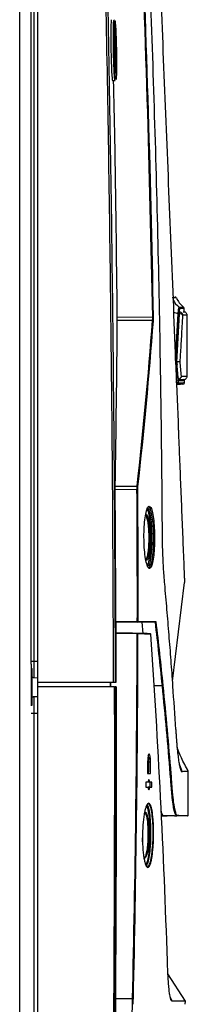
# Model space of a CAD drawing. Header units: millimetres. Extents: x 11 to 939, y -289 to 1138.
# Tile 37 of 86: x 394 to 419, y 389 to 535. Entities that reach past the tile are written whole.
import ezdxf

# ---------------------------------------------------------------- set-up
doc = ezdxf.new("R2010")
doc.units = ezdxf.units.MM

msp = doc.modelspace()

# ---------------------------------------------------------------- linework, layer by layer
at = {"color": 7, "linetype": 'Continuous', "lineweight": 25}
for p, q in [((393.59, 226.22), (393.59, 623.72)), ((396.21, 624.22), (396.21, 436.72)), ((395.3, 439.86), (395.3, 621.36)), ((395.68, 621.36), (395.68, 439.86)), ((407.63, 534.72), (407.64, 534.68)), ((407.37, 525.97), (407.74, 525.97)), ((417.98, 491.66), (417.97, 492.22)), ((408.07, 490.91), (413.32, 490.89)), ((413.32, 490.89), (413.39, 490.89)), ((418.42, 482.11), (418.42, 491.16)), ((413.3, 490.36), (408.07, 490.39)), ((417.85, 481.43), (417.85, 481.62)), ((417.87, 481.5), (417.85, 481.5)), ((418.05, 481.07), (418.05, 481.5)), ((407.76, 465.83), (411.01, 465.81)), ((410.99, 465.29), (407.76, 465.3)), ((412.7, 453.74), (412.74, 453.72)), ((416.27, 436.88), (418.04, 451.54)), ((407.86, 445.73), (411.04, 445.73)), ((411.74, 445.65), (407.86, 445.65)), ((411.04, 445.65), (407.87, 445.65)), ((413.71, 445.65), (411.74, 445.65)), ((407.84, 444.03), (411, 443.97)), ((395.36, 433.22), (395.36, 438.81)), ((395.39, 438.76), (395.39, 433.27)), ((395.68, 437.42), (396.21, 437.4)), ((407.51, 436.72), (396.21, 436.72)), ((396.21, 436.72), (396.21, 436.04)), ((407.02, 436.72), (407.02, 436.04)), ((407.11, 436.04), (407.11, 436.72)), ((396.21, 436.04), (396.21, 224.54)), ((407.67, 436.04), (396.21, 436.04)), ((395.68, 434.61), (396.21, 434.63)), ((395.68, 432.17), (395.68, 227.67)), ((412.67, 424.89), (412.57, 424.89)), ((412.79, 425.54), (412.61, 425.54)), ((417.26, 424.64), (417.68, 423.47)), ((418.56, 417), (418.56, 423.54)), ((412.87, 421.92), (412.65, 421.92)), ((412.86, 421.17), (412.64, 421.17)), ((414.61, 416.93), (415.48, 416.93)), ((416.57, 416.93), (416.91, 416.93)), ((418.21, 389.44), (415.58, 393.5)), ((407.79, 389.83), (410.33, 389.83)), ((418.16, 388.99), (418.17, 389.46)), ((418.17, 389.46), (418.17, 389.46))]:
    msp.add_line(p, q, dxfattribs=at)
at = {"color": 8, "linetype": 'Continuous', "lineweight": 25}
for p, q in [((407.56, 534.95), (407.58, 534.92)), ((417.26, 492.33), (417.28, 492.33)), ((416.86, 481.12), (416.83, 481.47)), ((413.01, 453.7), (412.86, 453.6)), ((411.93, 443.96), (411.74, 445.65)), ((395.68, 439.86), (396.21, 439.86)), ((414.75, 436.2), (413.5, 436.2)), ((395.68, 432.17), (396.21, 432.17)), ((412.99, 424.89), (412.98, 424.89)), ((415.95, 389.93), (416.18, 389.5))]:
    msp.add_line(p, q, dxfattribs=at)
at = {"color": 7, "linetype": 'Continuous', "lineweight": 25, "flags": 128}
for points in [[(407.2, 534.97), (407.2, 534.97), (407.17, 534.89), (407.15, 534.63), (407.13, 534.22), (407.11, 533.65), (407.1, 532.97), (407.1, 532.19), (407.11, 531.35), (407.12, 530.47), (407.14, 529.59), (407.17, 528.75), (407.2, 527.97), (407.23, 527.29), (407.26, 526.73), (407.3, 526.32), (407.33, 526.06), (407.37, 525.97), (407.37, 525.97)], [(410.99, 465.29), (411, 465.29), (411.01, 465.29), (411.02, 465.29), (411.03, 465.29), (411.04, 465.29), (411.05, 465.29), (411.06, 465.29), (411.06, 465.29)], [(411.04, 445.73), (411.06, 445.73), (411.07, 445.73), (411.08, 445.73), (411.09, 445.73), (411.1, 445.73), (411.11, 445.73), (411.11, 445.73), (411.12, 445.73)], [(413.03, 443.87), (413.03, 443.87), (413.03, 443.87)], [(415.94, 389.96), (416.05, 389.64), (416.18, 389.5), (416.18, 389.5), (416.18, 389.5)]]:
    msp.add_lwpolyline(points, dxfattribs=at)
at = {"color": 8, "linetype": 'Continuous', "lineweight": 25, "flags": 128}
msp.add_lwpolyline([(416.7, 484.45), (416.71, 484.52), (416.92, 487.95), (417.09, 491.38), (417.09, 491.38), (417.09, 491.38)], dxfattribs=at)
at = {"color": 8, "linetype": 'Continuous', "lineweight": 25}
for centre, radius, start, end in [((419.82, 495.4), 4, 208.3557, 230.1774), ((418.69, 496.6), 5.46, 244.9261, 253.0382), ((416.65, 484.14), 0.163, 297.0643, 339.3682)]:
    msp.add_arc(centre, radius, start, end, dxfattribs=at)
at = {"color": 7, "linetype": 'Continuous', "lineweight": 25}
for centre, radius, start, end in [((416.6, 493.6), 0.25, 26.8384, 88.7128), ((420.44, 495.43), 4, 205.4045, 229.588), ((417.1, 492.14), 0.251, 0.5894, 50.1331), ((417.73, 492.15), 0.25, 2.7957, 62.1678), ((417.07, 491.23), 0.159, 30.5097, 81.3705), ((413.31, 490.29), 0.0782, 30.829, 94.1509), ((416.87, 481.37), 0.25, 268.0436, 332.3864), ((416.87, 481.13), 0.249, 271.9788, 0.4344), ((417.8, 481.16), 0.25, 271.7128, 0.1589), ((411.01, 465.73), 0.0822, 31.8767, 91.7361), ((409.97, 445.71), 1.08, 357.0015, 0.9988), ((411.04, 445.73), 0.0743, 270.5421, 0.4782), ((412.96, 443.87), 0.075, 3.9934, 88.9867), ((412.96, 443.87), 0.0745, 359.5309, 88.6042), ((408.73, 321.14), 68.7, 88.6062, 88.6664)]:
    msp.add_arc(centre, radius, start, end, dxfattribs=at)
for points, knots in [([(407.51, 436.72), (407.48, 452.32), (407.38, 467.91), (407.05, 499.1), (406.83, 514.69), (406.25, 545.88), (405.9, 561.47), (405.06, 592.64), (404.58, 608.23), (404.03, 623.81)], [0, 0, 0, 0, 0.25, 0.25, 0.5, 0.5, 0.75, 0.75, 1, 1, 1, 1]), ([(404.27, 623.82), (404.82, 608.24), (405.3, 592.65), (406.14, 561.47), (406.49, 545.88), (407.07, 514.7), (407.29, 499.1), (407.61, 467.91), (407.72, 452.32), (407.75, 436.72)], [0, 0, 0, 0, 0.25, 0.25, 0.5, 0.5, 0.75, 0.75, 1, 1, 1, 1]), ([(413.32, 490.89), (412.92, 512.48), (412.25, 534.08), (410.82, 566.44), (410.28, 577.23), (409.06, 598.8), (408.37, 609.57), (407.62, 620.35)], [0, 0, 0, 0, 0.5, 0.5, 0.75, 0.75, 1, 1, 1, 1]), ([(407.7, 620.33), (408.45, 609.56), (409.13, 598.78), (410.35, 577.22), (410.9, 566.43), (412.32, 534.07), (412.99, 512.48), (413.39, 490.89)], [0, 0, 0, 0, 0.25, 0.25, 0.5, 0.5, 1, 1, 1, 1]), ([(414.76, 458.98), (414.74, 462.34), (414.71, 465.7), (414.64, 472.42), (414.6, 475.78), (414.45, 485.87), (414.33, 492.58), (413.88, 512.74), (413.47, 526.18), (412.45, 553.04), (411.83, 566.47), (410.74, 586.6), (410.35, 593.31), (409.73, 603.37), (409.51, 606.73), (409.07, 613.43), (408.84, 616.79), (408.61, 620.14)], [0, 0, 0, 0, 0.0625, 0.0625, 0.125, 0.125, 0.25, 0.25, 0.5, 0.5, 0.75, 0.75, 0.875, 0.875, 0.9375, 0.9375, 1, 1, 1, 1]), ([(411.23, 619.58), (411.7, 607.95), (412.67, 584.06), (414.15, 547.53), (415.64, 510.6), (416.63, 486.24), (417.13, 473.99), (417.14, 473.65), (417.16, 473.23), (417.17, 472.86), (417.19, 472.51), (417.2, 472.17), (417.22, 471.83), (417.23, 471.48), (417.24, 471.23), (417.3, 469.72), (417.42, 466.88), (417.59, 462.53), (417.77, 458.19), (417.88, 455.39), (417.95, 453.81), (417.96, 453.43), (417.98, 452.98), (418, 452.6), (418.01, 452.28), (418.02, 452), (418.03, 451.81), (418.03, 451.69), (418.04, 451.62), (418.04, 451.56), (418.04, 451.54), (418.04, 451.54), (418.04, 451.54), (418.04, 451.54), (418.04, 451.54)], [0.0038696, 0.0038696, 0.0038696, 0.0038696, 0.1460177, 0.2920354, 0.438053, 0.5840707, 0.5840707, 0.5866513, 0.5892319, 0.5918126, 0.5943932, 0.5969738, 0.5995544, 0.6021351, 0.6047157, 0.6047157, 0.6313328, 0.6579499, 0.6845671, 0.7111842, 0.7111842, 0.715513, 0.7198419, 0.7241707, 0.7284995, 0.7328284, 0.7371572, 0.7393216, 0.741486, 0.7436504, 0.7458148, 0.7458148, 0.8007035, 0.8555921, 0.8555921, 0.8555921, 0.8555921]), ([(407.74, 525.97), (407.72, 526.02), (407.68, 526.12), (407.62, 526.9), (407.57, 528.04), (407.52, 529.47), (407.49, 531), (407.48, 532.48), (407.49, 533.72), (407.51, 534.59), (407.54, 534.79), (407.55, 534.87)], [0, 0, 0, 0, 0.113097, 0.226522, 0.340379, 0.453885, 0.567093, 0.680369, 0.793944, 0.90724, 1, 1, 1, 1]), ([(407.76, 534.57), (407.76, 534.62), (407.75, 534.66), (407.74, 534.74), (407.73, 534.77), (407.72, 534.84), (407.71, 534.86), (407.69, 534.84), (407.69, 534.83), (407.68, 534.8), (407.67, 534.77), (407.66, 534.67), (407.65, 534.58), (407.64, 534.41), (407.64, 534.34), (407.63, 534.2), (407.63, 534.04), (407.62, 533.87), (407.62, 533.68), (407.62, 533.58), (407.61, 533.26), (407.61, 533.04), (407.61, 532.55), (407.61, 532.29), (407.61, 531.76), (407.61, 531.48), (407.62, 531.06), (407.62, 530.91), (407.62, 530.63), (407.63, 530.49), (407.63, 530.06), (407.64, 529.77), (407.66, 529.21), (407.66, 528.94), (407.68, 528.55), (407.68, 528.42), (407.69, 528.18), (407.7, 528.05), (407.71, 527.7), (407.72, 527.49), (407.75, 527.1), (407.76, 526.92), (407.78, 526.62), (407.79, 526.49), (407.81, 526.34), (407.81, 526.29), (407.83, 526.22), (407.84, 526.15), (407.85, 526.12), (407.86, 526.1), (407.86, 526.1), (407.88, 526.11), (407.89, 526.15), (407.9, 526.28), (407.91, 526.37), (407.92, 526.55), (407.93, 526.61), (407.93, 526.75), (407.93, 526.83), (407.94, 527.08), (407.95, 527.27), (407.95, 527.58), (407.95, 527.69), (407.95, 527.92), (407.95, 528.04), (407.96, 528.4), (407.95, 528.65), (407.95, 529.06), (407.95, 529.2), (407.95, 529.47), (407.95, 529.75), (407.94, 530.03), (407.94, 530.32), (407.93, 530.46), (407.93, 530.9), (407.92, 531.18), (407.91, 531.73), (407.9, 532.01), (407.88, 532.53), (407.87, 532.78), (407.85, 533.13), (407.85, 533.24), (407.84, 533.46), (407.83, 533.56), (407.82, 533.85), (407.81, 534.03), (407.78, 534.34), (407.77, 534.46), (407.76, 534.57)], [0, 0, 0, 0, 0.015625, 0.015625, 0.03125, 0.03125, 0.0625, 0.0625, 0.078125, 0.078125, 0.09375, 0.09375, 0.125, 0.125, 0.140625, 0.140625, 0.15625, 0.171875, 0.171875, 0.1875, 0.1875, 0.21875, 0.21875, 0.25, 0.25, 0.28125, 0.28125, 0.296875, 0.296875, 0.3125, 0.3125, 0.34375, 0.34375, 0.375, 0.375, 0.390625, 0.390625, 0.40625, 0.40625, 0.4375, 0.4375, 0.46875, 0.46875, 0.5, 0.5, 0.515625, 0.515625, 0.53125, 0.546875, 0.546875, 0.5625, 0.5625, 0.59375, 0.59375, 0.625, 0.625, 0.640625, 0.640625, 0.65625, 0.65625, 0.6875, 0.6875, 0.703125, 0.703125, 0.71875, 0.71875, 0.75, 0.75, 0.765625, 0.765625, 0.78125, 0.796875, 0.796875, 0.8125, 0.8125, 0.84375, 0.84375, 0.875, 0.875, 0.90625, 0.90625, 0.921875, 0.921875, 0.9375, 0.9375, 0.96875, 0.96875, 1, 1, 1, 1]), ([(407.6, 533.77), (407.59, 533.78), (407.57, 533.83), (407.55, 533.54), (407.53, 532.92), (407.52, 532), (407.52, 531.13), (407.53, 530.62), (407.54, 530.48)], [0, 0, 0, 0, 0.060102, 0.274671, 0.489232, 0.703991, 0.91846, 1, 1, 1, 1]), ([(407.66, 530.48), (407.66, 530.71), (407.65, 530.94), (407.65, 531.38), (407.65, 531.6), (407.65, 531.91), (407.65, 532.01), (407.65, 532.21), (407.65, 532.31), (407.65, 532.59), (407.65, 532.76), (407.66, 533.09), (407.66, 533.23), (407.67, 533.42), (407.67, 533.47), (407.67, 533.58), (407.68, 533.63), (407.68, 533.76), (407.69, 533.82), (407.71, 533.91), (407.71, 533.93), (407.73, 533.93), (407.74, 533.91), (407.75, 533.84), (407.75, 533.82), (407.76, 533.75), (407.77, 533.71), (407.78, 533.58), (407.79, 533.48), (407.81, 533.22), (407.82, 533.08), (407.83, 532.84), (407.83, 532.76), (407.84, 532.58), (407.84, 532.49), (407.86, 532.21), (407.86, 532.01), (407.88, 531.6), (407.88, 531.38), (407.89, 530.93), (407.9, 530.7), (407.91, 530.25), (407.91, 530.03), (407.92, 529.69), (407.92, 529.58), (407.92, 529.37), (407.92, 529.26), (407.92, 529.05), (407.92, 528.95), (407.92, 528.75), (407.92, 528.66), (407.92, 528.37), (407.92, 528.2), (407.91, 527.96), (407.91, 527.88), (407.91, 527.74), (407.91, 527.67), (407.9, 527.48), (407.89, 527.38), (407.89, 527.25), (407.88, 527.21), (407.88, 527.14), (407.87, 527.12), (407.86, 527.05), (407.86, 527.03), (407.84, 527.03), (407.83, 527.05), (407.82, 527.12), (407.81, 527.14), (407.81, 527.21), (407.8, 527.25), (407.79, 527.38), (407.78, 527.48), (407.76, 527.73), (407.75, 527.88), (407.73, 528.2), (407.73, 528.37), (407.71, 528.65), (407.71, 528.75), (407.7, 528.95), (407.7, 529.05), (407.69, 529.37), (407.68, 529.58), (407.67, 530.03), (407.66, 530.25), (407.66, 530.48)], [0, 0, 0, 0, 0.03125, 0.03125, 0.0625, 0.0625, 0.078125, 0.078125, 0.09375, 0.09375, 0.125, 0.125, 0.15625, 0.15625, 0.171875, 0.171875, 0.1875, 0.1875, 0.21875, 0.21875, 0.25, 0.25, 0.28125, 0.28125, 0.296875, 0.296875, 0.3125, 0.3125, 0.34375, 0.34375, 0.375, 0.375, 0.390625, 0.390625, 0.40625, 0.40625, 0.4375, 0.4375, 0.46875, 0.46875, 0.5, 0.5, 0.53125, 0.53125, 0.546875, 0.546875, 0.5625, 0.5625, 0.578125, 0.578125, 0.59375, 0.59375, 0.625, 0.625, 0.640625, 0.640625, 0.65625, 0.65625, 0.6875, 0.6875, 0.703125, 0.703125, 0.71875, 0.71875, 0.75, 0.75, 0.78125, 0.78125, 0.796875, 0.796875, 0.8125, 0.8125, 0.84375, 0.84375, 0.875, 0.875, 0.90625, 0.90625, 0.921875, 0.921875, 0.9375, 0.9375, 0.96875, 0.96875, 1, 1, 1, 1]), ([(407.77, 527.61), (407.78, 527.69), (407.79, 527.92), (407.8, 528.66), (407.79, 529.69), (407.78, 530.69), (407.75, 531.66), (407.72, 532.52), (407.69, 533.14), (407.67, 533.31), (407.67, 533.33)], [0, 0, 0, 0, 0.074642, 0.234612, 0.394702, 0.554792, 0.655417, 0.815789, 0.97612, 1, 1, 1, 1]), ([(407.55, 529.79), (407.56, 529.43), (407.59, 528.71), (407.63, 527.85), (407.68, 527.3), (407.72, 527.09), (407.73, 527.2), (407.74, 527.24)], [0, 0, 0, 0, 0.22278, 0.445558, 0.668487, 0.891032, 1, 1, 1, 1]), ([(408.07, 490.91), (407.97, 499.73), (407.84, 511.42), (407.59, 523.11), (407.52, 525.97)], [0, 0, 0, 0, 0.754605, 1, 1, 1, 1]), ([(416.33, 493.8), (416.34, 493.8), (416.43, 493.79), (416.44, 493.79), (416.44, 493.79)], [0, 0, 0, 0, 0.186817, 1, 1, 1, 1]), ([(417.09, 491.38), (417.1, 491.52), (417.11, 491.65), (417.13, 491.83), (417.13, 491.88), (417.15, 491.98), (417.15, 492.03), (417.17, 492.11), (417.18, 492.15), (417.19, 492.21), (417.2, 492.24), (417.22, 492.3), (417.24, 492.33), (417.26, 492.33)], [0, 0, 0, 0, 0.25, 0.25, 0.375, 0.375, 0.5, 0.5, 0.625, 0.625, 0.75, 0.75, 1, 1, 1, 1]), ([(417.35, 492.14), (417.33, 492.14), (417.32, 492.12), (417.3, 492.06), (417.29, 492.04), (417.28, 491.98), (417.27, 491.95), (417.26, 491.87), (417.25, 491.83), (417.24, 491.74), (417.23, 491.7), (417.22, 491.54), (417.21, 491.43), (417.21, 491.31)], [0, 0, 0, 0, 0.25, 0.25, 0.375, 0.375, 0.5, 0.5, 0.625, 0.625, 0.75, 0.75, 1, 1, 1, 1]), ([(417.28, 492.33), (417.54, 492.34), (417.9, 492.35), (417.84, 492.34), (417.82, 492.34)], [0, 0, 0, 0, 0.717027, 1, 1, 1, 1]), ([(408.07, 490.39), (408.07, 490.47), (408.07, 490.55), (408.07, 490.73), (408.07, 490.82), (408.07, 490.91)], [0, 0, 0, 0, 0.5, 0.5, 1, 1, 1, 1]), ([(417.27, 491.36), (417.27, 491.38), (417.28, 491.41), (417.28, 491.45), (417.28, 491.49), (417.29, 491.53), (417.29, 491.57), (417.3, 491.59), (417.3, 491.6)], [0, 0, 0, 0, 0.155054, 0.314216, 0.477851, 0.646357, 0.820208, 1, 1, 1, 1]), ([(417.75, 491.16), (417.75, 491.18), (417.74, 491.19), (417.7, 491.24), (417.65, 491.27), (417.51, 491.33), (417.43, 491.35), (417.32, 491.36), (417.29, 491.36), (417.27, 491.36)], [0.146085, 0.146085, 0.146085, 0.146085, 0.25, 0.25, 0.5, 0.5, 0.75, 0.75, 0.811202, 0.811202, 0.811202, 0.811202]), ([(417.28, 491.34), (417.28, 491.4), (417.28, 491.45), (417.29, 491.54), (417.3, 491.57), (417.3, 491.6)], [0, 0, 0, 0, 0.5, 0.5, 1, 1, 1, 1]), ([(417.33, 491.66), (417.33, 491.66), (417.32, 491.65), (417.31, 491.63), (417.31, 491.62), (417.3, 491.6)], [0, 0, 0, 0, 0.5, 0.5, 1, 1, 1, 1]), ([(417.33, 491.65), (417.35, 491.65), (417.37, 491.65), (417.48, 491.62), (417.56, 491.57), (417.68, 491.44), (417.72, 491.36), (417.75, 491.23), (417.75, 491.2), (417.75, 491.16)], [0.1457559, 0.1457559, 0.1457559, 0.1457559, 0.2057162, 0.2057162, 0.4557162, 0.4557162, 0.7057162, 0.7057162, 0.8099603, 0.8099603, 0.8099603, 0.8099603]), ([(417.75, 491.16), (417.72, 490.61), (417.66, 489.56), (417.58, 488.05), (417.49, 486.67), (417.42, 485.43), (417.37, 484.64), (417.34, 484.27)], [0, 0, 0, 0, 0.238294, 0.457441, 0.657441, 0.838293, 1, 1, 1, 1]), ([(418.35, 491.16), (418.37, 491.16), (418.42, 491.16), (418.02, 491.16), (417.75, 491.16)], [0, 0, 0, 0, 0.333249, 1, 1, 1, 1]), ([(417.83, 491.65), (417.94, 491.66), (418.05, 491.66), (417.98, 491.66), (417.98, 491.66)], [0, 0, 0, 0, 0.986077, 1, 1, 1, 1]), ([(418.42, 491.16), (418.42, 491.22), (418.41, 491.34), (418.31, 491.49), (418.17, 491.61), (418.05, 491.64), (417.99, 491.65)], [0, 0, 0, 0, 0.249502, 0.499869, 0.75015, 1, 1, 1, 1]), ([(417.34, 484.27), (417.34, 484.27), (417.33, 484.26), (417.31, 484.26), (417.3, 484.25), (417.27, 484.25), (417.23, 484.24), (417.16, 484.24), (417.08, 484.23), (417, 484.23), (416.94, 484.22), (416.9, 484.22), (416.86, 484.22), (416.85, 484.22), (416.84, 484.22)], [0, 0, 0, 0, 0.08166, 0.15336, 0.215248, 0.266888, 0.407931, 0.533703, 0.672081, 0.800423, 0.870421, 0.933931, 0.963111, 1, 1, 1, 1]), ([(417.54, 482.11), (417.54, 482.09), (417.54, 482.06), (417.53, 482.01), (417.51, 481.97), (417.49, 481.92), (417.45, 481.85), (417.39, 481.78), (417.32, 481.71), (417.25, 481.67), (417.18, 481.64), (417.14, 481.63), (417.11, 481.62), (417.09, 481.62), (417.08, 481.62)], [0, 0, 0, 0, 0.081112, 0.152287, 0.213678, 0.264854, 0.404771, 0.529609, 0.666801, 0.794248, 0.863684, 0.926704, 0.95877, 1, 1, 1, 1]), ([(417.54, 482.11), (417.8, 482.11), (418.32, 482.11), (418.39, 482.11), (418.42, 482.11)], [0, 0, 0, 0, 0.5000666, 1, 1, 1, 1]), ([(417.99, 481.62), (418.05, 481.63), (418.17, 481.66), (418.31, 481.78), (418.41, 481.94), (418.42, 482.06), (418.42, 482.12)], [0, 0, 0, 0, 0.249902, 0.500283, 0.750707, 1, 1, 1, 1]), ([(416.86, 481.12), (416.86, 481.08), (416.86, 481.05), (416.87, 480.99), (416.87, 480.97), (416.87, 480.93), (416.87, 480.91), (416.88, 480.89), (416.88, 480.89), (416.88, 480.89)], [0, 0, 0, 0, 0.25, 0.25, 0.5, 0.5, 0.75, 0.75, 1, 1, 1, 1]), ([(417.8, 480.91), (417.8, 480.91), (417.86, 480.92), (417.67, 480.91), (417.32, 480.9), (416.98, 480.89), (416.88, 480.89)], [0, 0, 0, 0, 0.001672, 0.418446, 0.83522, 1, 1, 1, 1]), ([(417.08, 481.62), (417.3, 481.62), (417.73, 481.62), (417.99, 481.62), (417.97, 481.62), (417.96, 481.62)], [0, 0, 0, 0, 0.399781, 0.798674, 1, 1, 1, 1]), ([(417.14, 481.62), (417.32, 481.62), (417.76, 481.62), (417.82, 481.62), (417.85, 481.62)], [0, 0, 0, 0, 0.421869, 1, 1, 1, 1]), ([(418.04, 481.5), (418.04, 481.5), (418.12, 481.5), (417.88, 481.5), (417.4, 481.49), (417.15, 481.49)], [0, 0, 0, 0, 0.0052044, 0.5026446, 1, 1, 1, 1]), ([(417.15, 481.49), (417.29, 481.49), (417.64, 481.5), (417.87, 481.5), (417.81, 481.5), (417.79, 481.5)], [0, 0, 0, 0, 0.324121, 0.815221, 1, 1, 1, 1]), ([(412.86, 453.6), (412.82, 453.61), (412.7, 453.63), (412.48, 454.03), (412.25, 454.99), (412.09, 456.33), (412.02, 457.86), (412.03, 459.43), (412.14, 460.85), (412.33, 461.99), (412.53, 462.6), (412.72, 462.88), (412.82, 462.8), (412.86, 462.77)], [0, 0, 0, 0, 0.04297, 0.1498304, 0.2565673, 0.3621934, 0.466215, 0.5689399, 0.6713138, 0.7744186, 0.8789568, 0.9451495, 1, 1, 1, 1]), ([(412.23, 454.94), (412.27, 454.94), (412.39, 454.95), (412.55, 455.39), (412.69, 456.16), (412.76, 457.05), (412.79, 458.01), (412.77, 459), (412.7, 460.04), (412.56, 460.88), (412.39, 461.4), (412.26, 461.62), (412.2, 461.56), (412.2, 461.55)], [0, 0, 0, 0, 0.074983, 0.184617, 0.293299, 0.400602, 0.467102, 0.57249, 0.67788, 0.783772, 0.890977, 0.999595, 1, 1, 1, 1]), ([(412.32, 461.68), (412.32, 461.68), (412.38, 461.75), (412.52, 461.52), (412.69, 460.98), (412.82, 460.1), (412.9, 459.03), (412.91, 458.01), (412.88, 457.01), (412.81, 456.08), (412.67, 455.29), (412.52, 454.85), (412.42, 454.84), (412.39, 454.83)], [0, 0, 0, 0, 0.000255, 0.111194, 0.220702, 0.328898, 0.436607, 0.544323, 0.612295, 0.721957, 0.833005, 0.944999, 1, 1, 1, 1]), ([(412.58, 462.59), (412.64, 462.51), (412.78, 462.33), (412.97, 461.46), (413.11, 460.21), (413.19, 458.72), (413.18, 457.2), (413.1, 455.78), (412.94, 454.68), (412.8, 454.05), (412.71, 453.97), (412.7, 453.96)], [0, 0, 0, 0, 0.096277, 0.225874, 0.354493, 0.481505, 0.60725, 0.73253, 0.858299, 0.985348, 1, 1, 1, 1]), ([(412.89, 453.82), (412.97, 453.97), (413.14, 454.27), (413.32, 455.29), (413.44, 456.6), (413.48, 458.1), (413.44, 459.62), (413.31, 461), (413.12, 462.05), (412.88, 462.69), (412.71, 462.69), (412.62, 462.69)], [0, 0, 0, 0, 0.112274, 0.2227282, 0.3326305, 0.4425712, 0.5533661, 0.6655389, 0.7790842, 0.8932392, 1, 1, 1, 1]), ([(412.89, 462.76), (412.92, 462.75), (413.05, 462.73), (413.24, 462.15), (413.44, 461.08), (413.56, 459.66), (413.6, 458.09), (413.56, 456.55), (413.45, 455.21), (413.26, 454.16), (413.1, 453.85), (413.01, 453.7)], [0, 0, 0, 0, 0.047466, 0.16917, 0.290243, 0.409871, 0.528042, 0.645303, 0.762515, 0.880548, 1, 1, 1, 1]), ([(415.11, 451.31), (415.08, 451.59), (415.06, 451.88), (415.01, 452.47), (414.99, 452.77), (414.93, 453.7), (414.89, 454.33), (414.85, 455.31), (414.84, 455.64), (414.81, 456.3), (414.8, 456.63), (414.78, 457.29), (414.78, 457.63), (414.77, 458.3), (414.76, 458.64), (414.76, 458.98)], [0, 0, 0, 0, 0.125, 0.125, 0.25, 0.25, 0.5, 0.5, 0.625, 0.625, 0.75, 0.75, 0.875, 0.875, 1, 1, 1, 1]), ([(412.46, 455.09), (412.4, 454.97), (412.34, 454.84), (412.27, 454.9), (412.27, 454.9)], [0, 0, 0, 0, 0.995631, 1, 1, 1, 1]), ([(416.32, 436.2), (416.23, 437.46), (416.14, 438.72), (415.95, 441.24), (415.85, 442.5), (415.65, 445.02), (415.55, 446.28), (415.33, 448.79), (415.22, 450.04), (415.11, 451.31)], [0, 0, 0, 0, 0.25, 0.25, 0.5, 0.5, 0.75, 0.75, 1, 1, 1, 1]), ([(407.87, 445.65), (407.87, 445.65), (407.87, 445.66), (407.87, 445.66), (407.87, 445.66), (407.87, 445.67), (407.87, 445.67), (407.87, 445.68), (407.87, 445.68), (407.87, 445.69), (407.86, 445.7), (407.86, 445.71), (407.86, 445.71), (407.86, 445.72), (407.86, 445.72), (407.86, 445.73)], [0, 0, 0, 0, 0.0000505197, 0.0000505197, 0.0000505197, 0.0001010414, 0.0001010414, 0.0001010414, 0.0001515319, 0.0001515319, 0.0001515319, 0.0002019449, 0.0002019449, 0.0002019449, 0.0002345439, 0.0002345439, 0.0002345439, 0.0002345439]), ([(412.4, 445.65), (412.03, 445.65), (411.6, 445.65), (411.12, 445.65), (411.04, 445.65)], [0, 0, 0, 0, 0.830332, 1, 1, 1, 1]), ([(413.72, 445.66), (413.73, 445.66), (413.74, 445.66), (413.74, 445.66), (413.75, 445.67), (413.76, 445.67), (413.76, 445.67), (413.77, 445.68), (413.77, 445.69), (413.78, 445.69), (413.78, 445.7), (413.79, 445.71), (413.79, 445.72), (413.79, 445.72), (413.79, 445.72), (413.79, 445.73), (413.79, 445.73), (413.79, 445.73), (413.79, 445.73)], [0, 0, 0, 0, 0.0000476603, 0.0000476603, 0.0000476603, 0.000095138, 0.000095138, 0.000095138, 0.0001453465, 0.0001453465, 0.0001453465, 0.0002008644, 0.0002008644, 0.0002008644, 0.0002269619, 0.0002269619, 0.0002269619, 0.0002297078, 0.0002297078, 0.0002297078, 0.0002297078]), ([(411.11, 443.98), (410.73, 443.98), (410.4, 443.99), (409.77, 444), (409.48, 444.01), (409.08, 444.01), (408.96, 444.01), (408.71, 444.02), (408.6, 444.02), (408.27, 444.03), (408.07, 444.03), (407.89, 444.03)], [0, 0, 0, 0, 0.25, 0.25, 0.5, 0.5, 0.625, 0.625, 0.75, 0.75, 1, 1, 1, 1]), ([(411.02, 443.97), (411.04, 443.97), (411.06, 443.96), (411.08, 443.93), (411.09, 443.91), (411.09, 443.9)], [0, 0, 0, 0, 0.5, 0.5, 1, 1, 1, 1]), ([(395.36, 438.81), (395.34, 438.97), (395.33, 439.15), (395.31, 439.5), (395.3, 439.68), (395.3, 439.86)], [0, 0, 0, 0, 0.5, 0.5, 1, 1, 1, 1]), ([(395.3, 439.86), (395.39, 439.86), (395.47, 439.86), (395.6, 439.86), (395.64, 439.86), (395.68, 439.86)], [0, 0, 0, 0, 0.5, 0.5, 1, 1, 1, 1]), ([(395.68, 439.86), (395.68, 439.54), (395.68, 439.22), (395.68, 438.63), (395.68, 438.36), (395.68, 437.91), (395.68, 437.73), (395.68, 437.48), (395.68, 437.42), (395.68, 437.42)], [0, 0, 0, 0, 0.25, 0.25, 0.5, 0.5, 0.75, 0.75, 1, 1, 1, 1]), ([(395.39, 437.55), (395.46, 437.5), (395.52, 437.47), (395.61, 437.43), (395.65, 437.42), (395.68, 437.42)], [0, 0, 0, 0, 0.5, 0.5, 1, 1, 1, 1]), ([(407.75, 436.72), (407.75, 436.72), (407.72, 436.72), (407.63, 436.72), (407.58, 436.72), (407.51, 436.72)], [0, 0, 0, 0, 0.5, 0.5, 1, 1, 1, 1]), ([(404.19, 224.96), (404.81, 242.54), (405.35, 260.13), (406.25, 295.3), (406.62, 312.89), (407.2, 348.07), (407.4, 365.67), (407.66, 400.85), (407.71, 418.45), (407.67, 436.04)], [0, 0, 0, 0, 0.25, 0.25, 0.5, 0.5, 0.75, 0.75, 1, 1, 1, 1]), ([(407.75, 436.04), (407.78, 418.45), (407.73, 400.85), (407.48, 365.67), (407.27, 348.08), (406.69, 312.89), (406.32, 295.3), (405.42, 260.13), (404.88, 242.54), (404.27, 224.96)], [0, 0, 0, 0, 0.25, 0.25, 0.5, 0.5, 0.75, 0.75, 1, 1, 1, 1]), ([(407.67, 436.04), (407.68, 436.04), (407.69, 436.04), (407.7, 436.04), (407.71, 436.04), (407.71, 436.04), (407.72, 436.04), (407.73, 436.04), (407.73, 436.04), (407.74, 436.04), (407.74, 436.04), (407.74, 436.04), (407.74, 436.04), (407.75, 436.04), (407.75, 436.04), (407.75, 436.04)], [0, 0, 0, 0, 0.0000503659, 0.0000503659, 0.0000503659, 0.0001007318, 0.0001007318, 0.0001007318, 0.0001510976, 0.0001510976, 0.0001510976, 0.0002014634, 0.0002014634, 0.0002014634, 0.0002202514, 0.0002202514, 0.0002202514, 0.0002202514]), ([(407.89, 436.04), (407.87, 436.04), (407.82, 436.04), (407.77, 436.04), (407.75, 436.04)], [0, 0, 0, 0, 0.5, 1, 1, 1, 1]), ([(414.75, 436.2), (414.77, 436.21), (414.79, 436.21), (414.82, 436.23), (414.83, 436.24), (414.83, 436.25)], [0, 0, 0, 0, 0.5, 0.5, 1, 1, 1, 1]), ([(418.5, 416.93), (418.5, 416.93), (418.39, 416.93), (417.97, 416.93), (417.65, 416.93), (417.16, 416.93), (417.11, 416.93), (417.02, 416.93), (417, 416.93), (416.94, 416.93), (416.91, 416.94), (416.85, 416.94), (416.82, 416.96), (416.76, 417.02), (416.73, 417.07), (416.67, 417.21), (416.64, 417.29), (416.57, 417.49), (416.55, 417.6), (416.49, 417.86), (416.46, 418), (416.41, 418.24), (416.4, 418.33), (416.37, 418.5), (416.36, 418.59), (416.29, 419.06), (416.24, 419.48), (416.17, 420.19), (416.14, 420.44), (416.11, 420.83), (416.1, 420.96), (416.08, 421.24), (416.07, 421.37), (416.02, 422.05), (415.98, 422.6), (415.76, 425.32), (415.58, 427.5), (415.18, 431.85), (414.97, 434.03), (414.75, 436.2)], [0, 0, 0, 0, 0.25, 0.25, 0.5, 0.5, 0.53125, 0.53125, 0.546875, 0.546875, 0.5625, 0.5625, 0.578125, 0.578125, 0.59375, 0.59375, 0.609375, 0.609375, 0.625, 0.625, 0.640625, 0.640625, 0.648437, 0.648437, 0.65625, 0.65625, 0.6875, 0.6875, 0.703125, 0.703125, 0.710937, 0.710937, 0.71875, 0.71875, 0.75, 0.75, 0.875, 0.875, 1, 1, 1, 1]), ([(414.83, 436.25), (415.05, 434.08), (415.26, 431.9), (415.65, 427.55), (415.83, 425.37), (416.05, 422.65), (416.09, 422.11), (416.14, 421.43), (416.15, 421.3), (416.17, 421.02), (416.18, 420.89), (416.22, 420.5), (416.24, 420.25), (416.31, 419.54), (416.36, 419.12), (416.43, 418.65), (416.45, 418.56), (416.47, 418.39), (416.49, 418.3), (416.53, 418.07), (416.56, 417.92), (416.62, 417.67), (416.65, 417.55), (416.71, 417.36), (416.74, 417.27), (416.8, 417.14), (416.84, 417.09), (416.9, 417.03), (416.93, 417.02), (416.99, 417.01), (417.02, 417.01), (417.07, 417.01), (417.1, 417.01), (417.19, 417), (417.24, 417), (417.72, 417), (418.04, 417), (418.47, 417), (418.57, 417), (418.57, 417)], [0, 0, 0, 0, 0.125, 0.125, 0.25, 0.25, 0.28125, 0.28125, 0.289062, 0.289062, 0.296875, 0.296875, 0.3125, 0.3125, 0.34375, 0.34375, 0.351562, 0.351562, 0.359375, 0.359375, 0.375, 0.375, 0.390625, 0.390625, 0.40625, 0.40625, 0.421875, 0.421875, 0.4375, 0.4375, 0.453125, 0.453125, 0.46875, 0.46875, 0.5, 0.5, 0.75, 0.75, 1, 1, 1, 1]), ([(395.39, 434.47), (395.41, 434.49), (395.47, 434.54), (395.57, 434.59), (395.65, 434.61), (395.68, 434.61)], [0, 0, 0, 0, 0.260027, 0.719738, 1, 1, 1, 1]), ([(395.68, 434.61), (395.68, 434.61), (395.68, 434.55), (395.68, 434.31), (395.68, 434.12), (395.68, 433.67), (395.68, 433.4), (395.68, 432.81), (395.68, 432.49), (395.68, 432.17)], [0, 0, 0, 0, 0.25, 0.25, 0.5, 0.5, 0.75, 0.75, 1, 1, 1, 1]), ([(416.74, 429.71), (416.74, 429.62), (416.75, 429.44), (416.77, 429.18), (416.79, 428.95), (416.8, 428.72), (416.82, 428.52), (416.83, 428.28), (416.86, 428), (416.88, 427.69), (416.91, 427.38), (416.96, 426.79), (417.05, 425.98), (417.17, 425.07), (417.3, 424.35), (417.43, 423.84), (417.52, 423.61), (417.58, 423.52), (417.61, 423.49), (417.64, 423.47), (417.66, 423.47), (417.67, 423.47)], [0, 0, 0, 0, 0.024039, 0.046793, 0.068269, 0.08847, 0.107406, 0.125083, 0.15661, 0.187951, 0.219136, 0.250194, 0.375001, 0.500162, 0.625173, 0.750061, 0.875014, 0.906983, 0.937507, 0.963542, 1, 1, 1, 1]), ([(418.6, 423.54), (418.24, 424.2), (417.59, 425.38), (417.14, 426.55), (416.94, 427.06)], [0, 0, 0, 0, 0.563611, 1, 1, 1, 1]), ([(412.99, 424.89), (412.99, 424.97), (412.99, 425.05), (412.98, 425.21), (412.98, 425.29), (412.97, 425.43), (412.97, 425.5), (412.95, 425.64), (412.94, 425.7), (412.92, 425.86), (412.89, 425.95), (412.86, 426.04), (412.84, 426.07), (412.82, 426.1), (412.8, 426.1), (412.78, 426.1), (412.76, 426.1), (412.74, 426.07), (412.72, 426.04), (412.7, 425.98), (412.68, 425.95), (412.66, 425.86), (412.65, 425.81), (412.63, 425.7), (412.62, 425.64), (412.6, 425.5), (412.6, 425.43), (412.58, 425.29), (412.58, 425.21), (412.57, 425.05), (412.57, 424.97), (412.57, 424.89)], [0, 0, 0, 0, 0.0625, 0.0625, 0.125, 0.125, 0.1875, 0.1875, 0.25, 0.25, 0.375, 0.375, 0.4375, 0.4375, 0.5, 0.5, 0.5625, 0.5625, 0.625, 0.625, 0.6875, 0.6875, 0.75, 0.75, 0.8125, 0.8125, 0.875, 0.875, 0.9375, 0.9375, 1, 1, 1, 1]), ([(412.71, 425.54), (412.71, 425.58), (412.7, 425.7), (412.68, 425.78), (412.66, 425.84)], [0, 0, 0, 0, 0.2719742, 1, 1, 1, 1]), ([(412.67, 424.89), (412.67, 424.91), (412.67, 424.95), (412.67, 425), (412.67, 425.05), (412.68, 425.11), (412.68, 425.16), (412.69, 425.21), (412.69, 425.26), (412.7, 425.31), (412.71, 425.37), (412.72, 425.44), (412.75, 425.52), (412.79, 425.56), (412.83, 425.5), (412.86, 425.38), (412.87, 425.27), (412.88, 425.19), (412.89, 425.09), (412.89, 424.99), (412.89, 424.93), (412.89, 424.89)], [0, 0, 0, 0, 0.02619, 0.052788, 0.079799, 0.107229, 0.135084, 0.163366, 0.192083, 0.221237, 0.250834, 0.309828, 0.3759, 0.500453, 0.641987, 0.749574, 0.801675, 0.852738, 0.902793, 0.951869, 1, 1, 1, 1]), ([(412.89, 424.89), (412.86, 424.89), (412.78, 424.89), (412.71, 424.89), (412.67, 424.89)], [0, 0, 0, 0, 0.500072, 1, 1, 1, 1]), ([(418.56, 423.54), (418.53, 423.53), (418.45, 423.53), (417.96, 423.49), (417.68, 423.47)], [0, 0, 0, 0, 0.431151, 1, 1, 1, 1]), ([(412.87, 421.92), (412.86, 421.97), (412.85, 422.03), (412.84, 422.12), (412.83, 422.16), (412.81, 422.22), (412.8, 422.25), (412.78, 422.28), (412.77, 422.29), (412.75, 422.29), (412.73, 422.28), (412.71, 422.25), (412.7, 422.22), (412.68, 422.16), (412.67, 422.12), (412.65, 422.03), (412.65, 421.97), (412.64, 421.92)], [0, 0, 0, 0, 0.125, 0.125, 0.25, 0.25, 0.375, 0.375, 0.5, 0.5, 0.625, 0.625, 0.75, 0.75, 0.875, 0.875, 1, 1, 1, 1]), ([(412.63, 421.17), (412.64, 421.11), (412.65, 421.06), (412.66, 420.96), (412.67, 420.92), (412.69, 420.86), (412.7, 420.83), (412.72, 420.8), (412.73, 420.79), (412.75, 420.79), (412.77, 420.8), (412.79, 420.83), (412.8, 420.86), (412.82, 420.92), (412.83, 420.96), (412.84, 421.06), (412.85, 421.11), (412.86, 421.17)], [0, 0, 0, 0, 0.125, 0.125, 0.25, 0.25, 0.375, 0.375, 0.5, 0.5, 0.625, 0.625, 0.75, 0.75, 0.875, 0.875, 1, 1, 1, 1]), ([(411.81, 414.04), (411.81, 414.2), (411.81, 414.36), (411.82, 414.67), (411.83, 414.83), (411.85, 415.29), (411.87, 415.59), (411.91, 416.02), (411.93, 416.17), (411.96, 416.44), (411.97, 416.58), (412.03, 416.96), (412.06, 417.2), (412.15, 417.64), (412.2, 417.84), (412.27, 418.09), (412.29, 418.17), (412.35, 418.32), (412.37, 418.39), (412.45, 418.56), (412.5, 418.65), (412.61, 418.77), (412.67, 418.8), (412.77, 418.8), (412.82, 418.77), (412.9, 418.69), (412.93, 418.65), (412.98, 418.56), (413, 418.51), (413.07, 418.33), (413.11, 418.19), (413.2, 417.84), (413.24, 417.64), (413.29, 417.32), (413.3, 417.2), (413.33, 416.96), (413.35, 416.83), (413.38, 416.44), (413.41, 416.17), (413.44, 415.59), (413.45, 415.29), (413.46, 414.67), (413.46, 414.35), (413.46, 413.72), (413.45, 413.41), (413.43, 412.95), (413.42, 412.8), (413.4, 412.5), (413.38, 412.2), (413.35, 411.92), (413.32, 411.64), (413.31, 411.51), (413.26, 411.12), (413.23, 410.88), (413.15, 410.44), (413.1, 410.24), (413.01, 409.9), (412.96, 409.76), (412.89, 409.58), (412.86, 409.53), (412.81, 409.44), (412.78, 409.4), (412.71, 409.31), (412.65, 409.28), (412.54, 409.28), (412.49, 409.31), (412.41, 409.4), (412.39, 409.44), (412.33, 409.52), (412.31, 409.58), (412.23, 409.75), (412.19, 409.9), (412.1, 410.24), (412.06, 410.44), (411.98, 410.88), (411.95, 411.12), (411.91, 411.51), (411.89, 411.64), (411.87, 411.92), (411.86, 412.06), (411.83, 412.49), (411.82, 412.79), (411.8, 413.41), (411.8, 413.73), (411.81, 414.04)], [0, 0, 0, 0, 0.015625, 0.015625, 0.03125, 0.03125, 0.0625, 0.0625, 0.078125, 0.078125, 0.09375, 0.09375, 0.125, 0.125, 0.15625, 0.15625, 0.171875, 0.171875, 0.1875, 0.1875, 0.21875, 0.21875, 0.25, 0.25, 0.28125, 0.28125, 0.296875, 0.296875, 0.3125, 0.3125, 0.34375, 0.34375, 0.375, 0.375, 0.390625, 0.390625, 0.40625, 0.40625, 0.4375, 0.4375, 0.46875, 0.46875, 0.5, 0.5, 0.53125, 0.53125, 0.546875, 0.546875, 0.5625, 0.578125, 0.578125, 0.59375, 0.59375, 0.625, 0.625, 0.65625, 0.65625, 0.6875, 0.6875, 0.703125, 0.703125, 0.71875, 0.71875, 0.75, 0.75, 0.78125, 0.78125, 0.796875, 0.796875, 0.8125, 0.8125, 0.84375, 0.84375, 0.875, 0.875, 0.90625, 0.90625, 0.921875, 0.921875, 0.9375, 0.9375, 0.96875, 0.96875, 1, 1, 1, 1]), ([(412.3, 409.63), (412.35, 409.71), (412.5, 409.9), (412.69, 410.77), (412.86, 412.03), (412.93, 413.35), (412.95, 414.7), (412.91, 416.04), (412.77, 417.32), (412.6, 418.18), (412.47, 418.36), (412.42, 418.43)], [0, 0, 0, 0, 0.082818, 0.210491, 0.337165, 0.463883, 0.541435, 0.668497, 0.797246, 0.927637, 1, 1, 1, 1]), ([(412.47, 418.55), (412.53, 418.47), (412.67, 418.27), (412.85, 417.38), (412.98, 416.07), (413.02, 414.71), (413.01, 413.34), (412.93, 412), (412.77, 410.71), (412.57, 409.82), (412.42, 409.61), (412.35, 409.52)], [0, 0, 0, 0, 0.0833482, 0.2109064, 0.3368711, 0.4611907, 0.5370697, 0.6610498, 0.7849779, 0.9098713, 1, 1, 1, 1]), ([(412.52, 409.36), (412.62, 409.41), (412.8, 409.51), (413.05, 410.31), (413.24, 411.48), (413.36, 412.95), (413.4, 414.33), (413.37, 415.68), (413.27, 416.94), (413.09, 418.03), (412.87, 418.66), (412.71, 418.67), (412.64, 418.67)], [0, 0, 0, 0, 0.108203, 0.215542, 0.321571, 0.427037, 0.532512, 0.598505, 0.705628, 0.814233, 0.923882, 1, 1, 1, 1]), ([(412.08, 417.33), (412.12, 417.38), (412.23, 417.52), (412.4, 417.31), (412.56, 416.77), (412.68, 415.91), (412.74, 414.88), (412.74, 413.88), (412.7, 412.89), (412.61, 411.95), (412.45, 411.14), (412.26, 410.7), (412.11, 410.57), (412.04, 410.7), (412.02, 410.72)], [0, 0, 0, 0, 0.058757, 0.155447, 0.250768, 0.345016, 0.438962, 0.526709, 0.592888, 0.689163, 0.786606, 0.884674, 0.98238, 1, 1, 1, 1]), ([(412.05, 410.76), (412.09, 410.76), (412.21, 410.77), (412.38, 411.22), (412.53, 411.99), (412.63, 412.91), (412.67, 413.88), (412.67, 414.86), (412.61, 415.88), (412.49, 416.7), (412.33, 417.27), (412.2, 417.34), (412.13, 417.37)], [0, 0, 0, 0, 0.076436, 0.186209, 0.295269, 0.403006, 0.477058, 0.575237, 0.680356, 0.785827, 0.892518, 1, 1, 1, 1]), ([(416.57, 416.93), (416.57, 416.93), (416.55, 416.93), (416.44, 416.93), (416.26, 416.93), (416, 416.93), (415.74, 416.93), (415.54, 416.93), (415.48, 416.93)], [0, 0, 0, 0, 0.18311, 0.36621, 0.549205, 0.73206, 0.914827, 1, 1, 1, 1]), ([(418.5, 416.93), (418.52, 416.93), (418.54, 416.94), (418.57, 416.96), (418.57, 416.98), (418.57, 417)], [0, 0, 0, 0, 0.5, 0.5, 1, 1, 1, 1]), ([(411.81, 413.08), (411.81, 413.22), (411.8, 413.41), (411.81, 413.61), (411.81, 413.65)], [0, 0, 0, 0, 0.7684, 1, 1, 1, 1]), ([(416.19, 389.47), (416.15, 389.47), (416.1, 389.51), (416.04, 389.63), (416.02, 389.68), (415.98, 389.8), (415.96, 389.87), (415.93, 390.03), (415.91, 390.12), (415.87, 390.31), (415.85, 390.42), (415.8, 390.76), (415.77, 391.02), (415.71, 391.57), (415.69, 391.87), (415.64, 392.51), (415.62, 392.85), (415.56, 393.89), (415.52, 394.62), (415.5, 395.39)], [0, 0, 0, 0, 0.125, 0.125, 0.1875, 0.1875, 0.25, 0.25, 0.3125, 0.3125, 0.375, 0.375, 0.5, 0.5, 0.625, 0.625, 0.75, 0.75, 1, 1, 1, 1]), ([(410.4, 389.82), (410.4, 389.77), (410.4, 389.72), (410.39, 389.67), (410.39, 389.47), (410.38, 389.27), (410.38, 389.07), (410.38, 389.04), (410.38, 389.01), (410.38, 388.99)], [0, 0, 0, 0, 0.0003, 0.0003, 0.0003, 0.0015, 0.0015, 0.0015, 0.001676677, 0.001676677, 0.001676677, 0.001676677]), ([(409.05, 333.99), (409.27, 343.15), (409.49, 352.32), (409.9, 370.65), (410.11, 379.82), (410.31, 388.99)], [0, 0, 0, 0, 0.5, 0.5, 1, 1, 1, 1]), ([(410.31, 388.99), (410.32, 388.99), (410.34, 388.99), (410.37, 388.99), (410.37, 388.99), (410.38, 388.99)], [0, 0, 0, 0, 0.5, 0.5, 1, 1, 1, 1]), ([(416.18, 389.5), (416.84, 389.5), (417.34, 389.5), (418, 389.5), (418.17, 389.5), (418.16, 389.5)], [0, 0, 0, 0, 0.5, 0.5, 1, 1, 1, 1]), ([(418.17, 389.46), (418.15, 389.46), (418.11, 389.46), (417.72, 389.46), (417.12, 389.46), (416.5, 389.47), (416.19, 389.47)], [0, 0, 0, 0, 0.246434, 0.497202, 0.748601, 1, 1, 1, 1])]:
    msp.add_open_spline(points, degree=3, knots=knots, dxfattribs=at)
at = {"color": 8, "linetype": 'Continuous', "lineweight": 25}
for points, knots in [([(416.81, 493.71), (416.79, 493.71), (416.75, 493.71), (416.38, 493.72), (416.19, 493.72)], [0, 0, 0, 0, 0.4811374, 1, 1, 1, 1]), ([(417.92, 492.15), (417.94, 492.16), (417.98, 492.16), (417.77, 492.15), (417.49, 492.14), (417.35, 492.14)], [0, 0, 0, 0, 0.227282, 0.61327, 1, 1, 1, 1]), ([(417.12, 481.14), (417.22, 481.14), (417.56, 481.15), (417.91, 481.16), (418.1, 481.17), (418.05, 481.16), (418.05, 481.16)], [0, 0, 0, 0, 0.1647786, 0.5808579, 0.9983217, 1, 1, 1, 1]), ([(412.54, 454.03), (412.56, 454.05), (412.66, 454.14), (412.82, 454.77), (412.97, 455.85), (413.06, 457.22), (413.06, 458.7), (412.99, 460.15), (412.84, 461.37), (412.67, 462.17), (412.54, 462.34), (412.5, 462.4)], [0, 0, 0, 0, 0.038716, 0.165171, 0.290743, 0.415811, 0.541339, 0.668138, 0.796559, 0.925974, 1, 1, 1, 1]), ([(413.71, 445.65), (413.64, 445.65), (413.24, 445.65), (412.82, 445.65), (412.41, 445.65), (412.4, 445.65)], [0, 0, 0, 0, 0.166173, 0.96714, 1, 1, 1, 1]), ([(395.29, 432.17), (395.34, 432.17), (395.43, 432.17), (395.57, 432.17), (395.65, 432.17), (395.68, 432.17)], [0, 0, 0, 0, 0.4609313, 0.7958296, 1, 1, 1, 1]), ([(415.48, 416.93), (415.41, 416.93), (415.29, 416.92), (415.1, 416.94), (414.92, 416.91), (414.74, 417.09), (414.62, 417.54), (414.57, 417.76)], [0, 0, 0, 0, 0.266987, 0.448115, 0.641661, 0.828293, 1, 1, 1, 1])]:
    msp.add_open_spline(points, degree=3, knots=knots, dxfattribs=at)
at = {"color": 7, "linetype": 'Continuous', "lineweight": 25}
for points in [[(413.3, 490.36), (413.32, 490.52), (413.32, 490.7), (413.32, 490.89)], [(413.39, 490.89), (413.39, 490.69), (413.39, 490.49), (413.38, 490.33)], [(417.21, 491.31), (417.1, 488.9), (416.96, 486.49), (416.8, 484.09)], [(416.89, 484.14), (417.05, 486.54), (417.17, 488.94), (417.28, 491.34)], [(417.37, 491.65), (417.36, 491.65), (417.34, 491.65), (417.33, 491.65)], [(407.76, 465.83), (407.9, 474.01), (408, 482.2), (408.07, 490.39)], [(411.01, 465.81), (411.93, 473.98), (412.69, 482.17), (413.3, 490.36)], [(413.38, 490.33), (412.76, 482.13), (412, 473.95), (411.08, 465.77)], [(416.8, 484.09), (416.91, 483.14), (417, 482.2), (417.09, 481.25)], [(416.89, 484.14), (416.91, 484.03), (416.92, 483.92), (416.93, 483.81)], [(417.15, 481.49), (417.08, 482.26), (417.01, 483.03), (416.93, 483.81)], [(417.34, 484.27), (417.41, 483.55), (417.48, 482.83), (417.54, 482.11)], [(417.12, 481.14), (417.11, 481.14), (417.1, 481.18), (417.09, 481.25)], [(407.76, 465.3), (407.75, 465.49), (407.75, 465.67), (407.76, 465.83)], [(410.99, 465.29), (410.99, 465.47), (410.99, 465.66), (411.01, 465.81)], [(411.08, 465.77), (411.07, 465.63), (411.06, 465.46), (411.06, 465.29)], [(407.86, 445.73), (407.84, 452.25), (407.8, 458.78), (407.76, 465.3)], [(411.04, 445.73), (411.05, 452.25), (411.03, 458.77), (410.99, 465.29)], [(411.06, 465.29), (411.1, 458.77), (411.12, 452.25), (411.12, 445.73)], [(407.87, 445.65), (407.86, 445.65), (407.85, 445.65), (407.83, 445.65)], [(407.83, 445.65), (407.85, 442.68), (407.85, 439.7), (407.86, 436.72)], [(411.12, 445.73), (412.11, 445.73), (413, 445.73), (413.79, 445.73)], [(413.72, 445.66), (413.72, 445.65), (413.71, 445.65), (413.71, 445.65)], [(414.75, 436.2), (414.43, 439.36), (414.09, 442.51), (413.72, 445.66)], [(413.79, 445.73), (414.16, 442.57), (414.51, 439.41), (414.83, 436.25)], [(410.33, 389.83), (410.75, 407.87), (410.98, 425.92), (411.02, 443.97)], [(411.09, 443.9), (411.05, 425.87), (410.82, 407.85), (410.4, 389.82)], [(411.02, 443.97), (411.01, 443.97), (411.01, 443.97), (411, 443.97)], [(411, 443.97), (411.71, 443.96), (412.36, 443.95), (412.96, 443.94)], [(413.03, 443.87), (412.43, 443.88), (411.79, 443.89), (411.09, 443.9)], [(412.96, 443.94), (412.34, 443.95), (411.72, 443.97), (411.11, 443.98)], [(415.5, 395.39), (414.98, 411.56), (414.16, 427.73), (413.03, 443.87)], [(395.36, 438.81), (395.37, 438.79), (395.38, 438.78), (395.39, 438.76)], [(407.86, 436.72), (407.82, 436.72), (407.79, 436.72), (407.75, 436.72)], [(407.89, 436.04), (407.92, 420.64), (407.89, 405.23), (407.79, 389.83)], [(416.74, 429.71), (416.61, 431.87), (416.47, 434.04), (416.32, 436.2)], [(412.57, 424.89), (412.56, 424.33), (412.56, 423.76), (412.55, 423.19)], [(412.72, 423.19), (412.73, 423.76), (412.73, 424.33), (412.74, 424.89)], [(412.97, 423.19), (412.98, 423.76), (412.98, 424.33), (412.99, 424.89)], [(412.64, 421.92), (412.53, 421.92), (412.42, 421.92), (412.31, 421.92)], [(412.31, 421.92), (412.31, 421.67), (412.31, 421.42), (412.31, 421.17)], [(412.55, 423.19), (412.7, 423.19), (412.84, 423.19), (412.97, 423.19)], [(413.18, 421.92), (413.07, 421.92), (412.97, 421.92), (412.87, 421.92)], [(412.92, 421.17), (412.92, 421.42), (412.92, 421.67), (412.93, 421.92)], [(413.17, 421.17), (413.17, 421.42), (413.17, 421.67), (413.18, 421.92)], [(412.31, 421.17), (412.42, 421.17), (412.53, 421.17), (412.63, 421.17)], [(412.86, 421.17), (412.96, 421.17), (413.07, 421.17), (413.17, 421.17)], [(415.49, 395.41), (415.5, 395.41), (415.5, 395.4), (415.5, 395.39)], [(407.79, 389.83), (407.68, 371.21), (407.47, 352.6), (407.18, 333.99)], [(410.31, 388.99), (410.31, 389.27), (410.32, 389.55), (410.33, 389.83)], [(416.18, 389.5), (416.19, 389.49), (416.19, 389.48), (416.19, 389.47)]]:
    msp.add_open_spline(points, degree=3, dxfattribs=at)
at = {"color": 8, "linetype": 'Continuous', "lineweight": 25}
msp.add_open_spline([(412.74, 453.72), (412.76, 453.72), (412.81, 453.74), (412.87, 453.79), (412.89, 453.82)], degree=3, dxfattribs=at)

doc.saveas('drawing.dxf')
